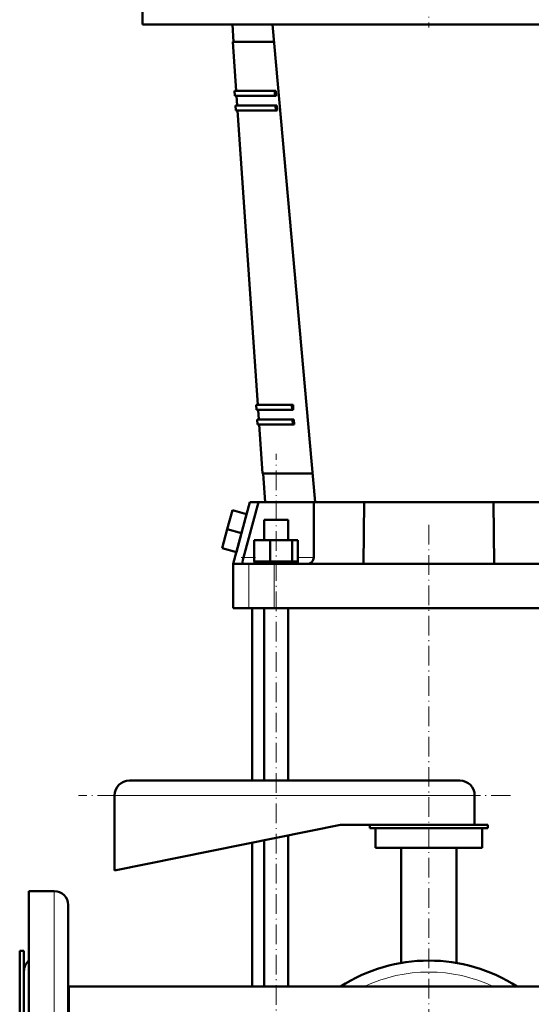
# Model space of a CAD drawing. Extents: x -2065 to 2446, y -2159 to 856.
# Tile 29 of 57: x -353 to -41, y -243 to 359. Entities that reach past the tile are written whole.
import ezdxf

# ---------------------------------------------------------------- set-up
doc = ezdxf.new("R2010")
doc.units = 0
doc.linetypes.add('DASHDOT', pattern=[18.5, 12, -3, 0.5, -3])

msp = doc.modelspace()

# ---------------------------------------------------------------- linework, layer by layer
at = {"color": 7, "lineweight": 50}
for p, q in [((-278.44, 373.66), (-278.44, 355.66)), ((-278.44, 355.66), (71.56, 355.66)), ((-222.72, 345.16), (-223.43, 355.66)), ((-172.93, 63.66), (-198.93, 355.66)), ((-223.22, 345.16), (-198, 345.16)), ((-221.16, 315.16), (-223.22, 345.16)), ((-222.16, 315.16), (-197.63, 315.16)), ((-221.96, 312.16), (-222.16, 315.16)), ((-197.47, 312.16), (-197.63, 315.16)), ((-197.63, 315.16), (-196.83, 315.16)), ((-196.83, 315.16), (-196.67, 312.16)), ((-221.96, 312.16), (-197.47, 312.16)), ((-220.55, 306.16), (-220.96, 312.16)), ((-196.67, 312.16), (-197.47, 312.16)), ((-221.55, 306.16), (-197.14, 306.16)), ((-221.34, 303.16), (-221.55, 306.16)), ((-221.34, 303.16), (-196.98, 303.16)), ((-208.01, 123.16), (-220.34, 303.16)), ((-196.98, 303.16), (-197.14, 306.16)), ((-197.14, 306.16), (-196.35, 306.16)), ((-196.18, 303.16), (-196.98, 303.16)), ((-196.35, 306.16), (-196.18, 303.16)), ((-209.01, 123.16), (-187.2, 123.16)), ((-208.81, 120.16), (-209.01, 123.16)), ((-187.03, 120.16), (-187.2, 123.16)), ((-187.2, 123.16), (-186.4, 123.16)), ((-186.4, 123.16), (-186.24, 120.16)), ((-208.81, 120.16), (-187.03, 120.16)), ((-207.39, 114.16), (-207.81, 120.16)), ((-186.24, 120.16), (-187.03, 120.16)), ((-208.4, 114.16), (-186.71, 114.16)), ((-208.19, 111.16), (-208.4, 114.16)), ((-208.19, 111.16), (-186.54, 111.16)), ((-205.13, 81.16), (-207.19, 111.16)), ((-186.54, 111.16), (-186.71, 114.16)), ((-186.71, 114.16), (-185.91, 114.16)), ((-185.75, 111.16), (-186.54, 111.16)), ((-185.91, 114.16), (-185.75, 111.16)), ((-205.13, 81.16), (-174.49, 81.16)), ((-203.43, 63.66), (-204.63, 81.16)), ((-212.83, 63.66), (-222.93, 25.96)), ((-216.67, 29.86), (-207.52, 63.66)), ((-212.83, 63.66), (-207.52, 63.66)), ((-207.52, 63.66), (-196.77, 63.66)), ((-196.77, 63.66), (-173.77, 63.66)), ((-173.77, 63.66), (-173.77, 29.86)), ((-173.77, 63.66), (-143.01, 63.66)), ((-143.43, 25.96), (-143.01, 63.66)), ((-143.01, 63.66), (-125.71, 63.66)), ((-81.16, 63.66), (-125.71, 63.66)), ((-81.16, 63.66), (-63.86, 63.66)), ((-63.86, 63.66), (-33.1, 63.66)), ((-63.86, 63.66), (-63.43, 25.96)), ((-223.47, 58.73), (-226.58, 47.14)), ((-214.78, 56.4), (-223.47, 58.73)), ((-214.78, 56.4), (-217.88, 44.81)), ((-204.07, 52.96), (-189.47, 52.96)), ((-204.07, 40.46), (-204.07, 52.96)), ((-189.47, 52.96), (-189.47, 40.46)), ((-226.58, 47.14), (-229.68, 35.55)), ((-217.88, 44.81), (-226.58, 47.14)), ((-217.88, 44.81), (-220.99, 33.22)), ((-210.16, 40.46), (-200.36, 40.46)), ((-210.16, 27.46), (-210.16, 40.46)), ((-200.36, 27.46), (-200.36, 40.46)), ((-200.36, 40.46), (-186.97, 40.46)), ((-186.97, 27.46), (-186.97, 40.46)), ((-186.97, 40.46), (-183.39, 40.46)), ((-183.39, 27.46), (-183.39, 40.46)), ((-220.99, 33.22), (-229.68, 35.55)), ((-222.93, 25.96), (-217.13, 25.96)), ((-222.93, 25.96), (-222.93, -1.04)), ((-217.25, 27.11), (-217.26, 27)), ((-217.13, 25.96), (-213.52, 25.96)), ((-213.52, 25.96), (-197.86, 25.96)), ((-200.36, 27.46), (-210.16, 27.46)), ((-196.77, 27.26), (-209.97, 27.26)), ((-209.97, 25.96), (-209.97, 27.26)), ((-204.07, 27.26), (-204.07, 27.46)), ((-186.97, 27.46), (-200.36, 27.46)), ((-197.86, 25.96), (-177.67, 25.96)), ((-183.57, 27.26), (-196.77, 27.26)), ((-189.47, 27.46), (-189.47, 27.26)), ((-183.39, 27.46), (-186.97, 27.46)), ((-183.57, 25.96), (-183.57, 27.26)), ((-177.67, 25.96), (-143.43, 25.96)), ((-175.03, 27), (-174.92, 27.11)), ((-63.43, 25.96), (-143.43, 25.96)), ((-63.43, 25.96), (-29.2, 25.96)), ((-213.52, -1.04), (-222.93, -1.04)), ((-197.86, -1.04), (-213.52, -1.04)), ((-211.43, -106.54), (-211.43, -1.04)), ((-204.07, -106.54), (-204.07, -1.04)), ((-9.01, -1.04), (-197.86, -1.04)), ((-189.47, -1.04), (-189.47, -106.54)), ((-84.43, -106.54), (-286.43, -106.54)), ((-295.43, -115.54), (-295.43, -161.54)), ((-75.43, -133.54), (-75.43, -115.54)), ((-295.43, -161.54), (-157.43, -133.54)), ((-157.43, -133.54), (-137.19, -133.54)), ((-139.43, -133.54), (-139.43, -135.54)), ((-67.43, -135.54), (-139.43, -135.54)), ((-137.19, -133.54), (-67.43, -133.54)), ((-135.93, -135.54), (-135.93, -147.54)), ((-70.93, -147.54), (-70.93, -135.54)), ((-67.43, -135.54), (-67.43, -133.54)), ((-204.07, -232.39), (-204.07, -143)), ((-189.47, -140.04), (-189.47, -232.39)), ((-211.43, -232.39), (-211.43, -144.49)), ((-70.93, -147.54), (-135.93, -147.54)), ((-120.43, -147.54), (-120.43, -217.99)), ((-86.43, -217.99), (-86.43, -147.54)), ((-347.83, -174.04), (-332.33, -174.04)), ((-347.83, -384.86), (-347.83, -174.04)), ((-347.83, -174.04), (-332.33, -174.04)), ((-323.83, -380.78), (-323.83, -182.54)), ((-350.83, -210.54), (-353.43, -210.54)), ((-353.43, -210.54), (-353.43, -409.56)), ((-350.83, -210.54), (-353.43, -210.54)), ((-350.83, -210.54), (-350.83, -409.56)), ((-350.83, -361.36), (-350.83, -223.04)), ((-323.43, -232.39), (-323.84, -232.39)), ((-323.43, -232.39), (-323.83, -232.39)), ((-323.43, -232.39), (-211.44, -232.39)), ((-323.43, -232.39), (-323.43, -390.39)), ((-323.43, -232.39), (-323.43, -316.54)), ((133.12, -232.39), (-323.43, -232.39))]:
    msp.add_line(p, q, dxfattribs=at)
at = {"color": 7, "linetype": 'DASHDOT', "lineweight": 18}
for p, q in [((-103.44, 375.46), (-103.44, 353.86)), ((-196.77, -261.99), (-196.77, 93.27)), ((-103.43, -258.22), (-103.43, 51.8)), ((-53.43, -115.54), (-317.44, -115.54))]:
    msp.add_line(p, q, dxfattribs=at)
at = {"color": 7, "lineweight": 18}
for p, q in [((-196.77, 52.96), (-196.77, 63.66)), ((-210.16, 29.86), (-216.67, 29.86)), ((-213.52, 25.96), (-213.52, -1.04)), ((-197.86, 25.96), (-197.86, -1.04)), ((-173.77, 29.86), (-183.39, 29.86)), ((-75.43, -115.54), (-295.43, -115.54)), ((-332.33, -384.86), (-332.33, -174.04))]:
    msp.add_line(p, q, dxfattribs=at)
at = {"color": 7, "linetype": 'DASHDOT', "lineweight": 18, "ltscale": 0.214298}
msp.add_line((-209.44, 29.86), (-218.01, 29.86), dxfattribs=at)
at = {"color": 7, "lineweight": 50}
for points in [[(-217.26, 27), (-217.29, 26.38), (-217.27, 26.15), (-217.22, 26.02), (-217.19, 25.98), (-217.13, 25.96)], [(-216.67, 29.86), (-217.08, 28.14), (-217.25, 27.11)]]:
    msp.add_lwpolyline(points, dxfattribs=at)
for centre, radius, start, end in [((-177.67, 29.86), 3.9, 270, 312.67397), ((-177.67, 29.86), 3.9, 315, 360), ((-286.43, -115.54), 9, 90, 179.99999), ((-84.43, -115.54), 9, 0, 90), ((-332.33, -182.54), 8.5, 0, 90), ((-332.33, -182.54), 8.5, 0, 90), ((-342.33, -223.04), 8.5, 130.32021, 180.00001), ((-342.33, -223.04), 8.5, 130.32084, 136.6316), ((-103.43, -316.54), 100, 57.29872, 122.70127)]:
    msp.add_arc(centre, radius, start, end, dxfattribs=at)
at = {"color": 7, "lineweight": 18}
msp.add_arc((-103.43, -316.54), 93, 64.80139, 115.19861, dxfattribs=at)

doc.saveas('drawing.dxf')
